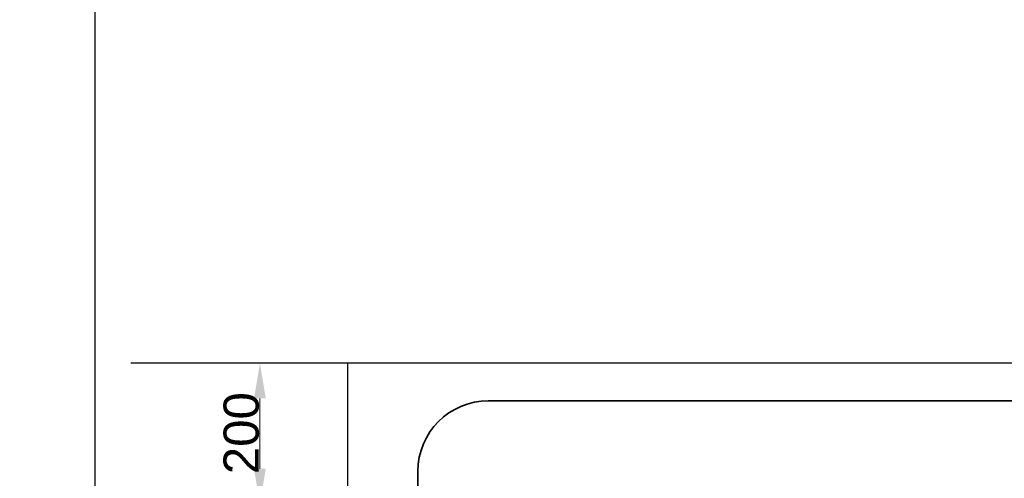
# Model space of a CAD drawing. Header units: millimetres. Extents: x 4 to 3534, y 14 to 98.
# Tile 19 of 161: x 16.566 to 17.966, y 57.491 to 58.142. Entities that reach past the tile are written whole.
import ezdxf

# ---------------------------------------------------------------- set-up
doc = ezdxf.new("R2010")
doc.units = ezdxf.units.MM
doc.header["$MEASUREMENT"] = 0
for name, color, linetype, lineweight in [('ARQ-COTAS', 1, 'Continuous', 18), ('ARQ-TUBULAÇÃO GÁS FREON', 5, 'Continuous', 35), ('Cotas', 7, 'Continuous', 5)]:
    doc.layers.add(name, color=color, linetype=linetype, lineweight=lineweight)
doc.layers.add('ARQ-DETALHES', color=7, linetype='Continuous')
doc.layers.add('ARQ-ELETROCALHA', color=3, linetype='Continuous')
doc.styles.add('Arial', font='arial.ttf')
doc.styles.add('TimesNewRoman', font='times.ttf')
doc.dimstyles.new('UM_75.000000', dxfattribs={"dimtxt": 0.18, "dimasz": 0.05, "dimexe": 0.1, "dimexo": 0.2, "dimgap": 0, "dimtad": 1, "dimtih": 1, "dimtoh": 1, "dimdec": 1, "dimlfac": 75, "dimzin": 0, "dimdsep": 46, "dimtxsty": 'Standard', "dimblk": 'CLOSED', "dimblk1": 'CLOSED', "dimblk2": 'CLOSED', "dimcen": 0.09, "dimdle": 0.1, "dimadec": 1, "dimazin": 2, "dimtfac": 1, "dimtdec": 4, "dimtofl": 0, "dimtmove": 0, "dimatfit": 3, "dimldrblk": 'CLOSED', "dimfxl": 0, "dimtolj": 1, "dimarcsym": 0})

# ---------------------------------------------------------------- blocks, each defined once
blk = doc.blocks.new('_OBLIQUE')
at = {"color": 0, "linetype": 'ByBlock', "lineweight": -2}
blk.add_line((-0.5, -0.5), (0.5, 0.5), dxfattribs=at)
blk = doc.blocks.new('*D51')
at = {"layer": 'Cotas', "color": 0, "lineweight": -2}
for p, q in [((16.1857, 61.3715), (16.1857, 55.6717)), ((16.473, 61.2715), (16.0857, 61.2715)), ((16.473, 55.7717), (16.0857, 55.7717))]:
    blk.add_line(p, q, dxfattribs=at)
at = {"layer": 'Defpoints', "color": 0}
for p in [(16.673, 61.2715), (16.1857, 55.7717), (16.673, 55.7717)]:
    blk.add_point(p, dxfattribs=at)
at = {"layer": 'Cotas', "color": 0, "lineweight": -2, "xscale": 0.1, "yscale": 0.1, "zscale": 0.1}
for p, rotation in [((16.1857, 61.2715), 90), ((16.1857, 55.7717), 270)]:
    blk.add_blockref('_OBLIQUE', p, dxfattribs=dict(at, rotation=rotation))
at = {"layer": 'Cotas', "color": 7, "insert": (16.0357, 58.5216), "char_height": 0.15, "attachment_point": 5, "rotation": 90, "style": 'TimesNewRoman'}
blk.add_mtext('\\A1;412.5', dxfattribs=at)

msp = doc.modelspace()

# ---------------------------------------------------------------- hatches: boundary and pattern name
at = {"layer": 'ARQ-COTAS', "linetype": 'Continuous'}
for points in [[(16.89929, 57.60418), (16.91595, 57.60418), (16.90762, 57.65418), (16.90762, 57.65418)], [(16.89929, 57.50418), (16.91595, 57.50418), (16.90762, 57.45418), (16.90762, 57.45418)]]:
    msp.add_hatch(color=256, dxfattribs=at).paths.add_polyline_path(points)

# ---------------------------------------------------------------- linework, layer by layer
at = {"layer": 'ARQ-COTAS', "color": 7}
for p, q in [((17.0321, 57.65418), (16.88262, 57.65418)), ((16.90762, 57.60418), (16.90762, 57.50418))]:
    msp.add_line(p, q, dxfattribs=at)
at = {"layer": 'ARQ-DETALHES', "color": 7}
msp.add_line((16.673, 61.27148), (16.673, 55.77174), dxfattribs=at)
at = {"layer": 'ARQ-ELETROCALHA', "color": 7}
for p, q in [((21.02522, 57.65418), (16.7241, 57.65418)), ((17.0321, 57.65418), (17.0321, 57.45418))]:
    msp.add_line(p, q, dxfattribs=at)
at = {"layer": 'ARQ-TUBULAÇÃO GÁS FREON', "color": 7}
for p, q in [((17.2321, 57.60066), (18.80814, 57.60066)), ((17.1321, 57.14186), (17.1321, 57.50066))]:
    msp.add_line(p, q, dxfattribs=at)
msp.add_arc((17.2321, 57.50066), 0.1, 90, 180, dxfattribs=at)

# ---------------------------------------------------------------- texts
at = {"layer": 'ARQ-COTAS', "color": 7, "insert": (16.90662, 57.49656), "char_height": 0.05, "width": 0.2788396, "attachment_point": 7, "rotation": 90.00021, "line_spacing_factor": 0.9, "style": 'Arial'}
msp.add_mtext('200', dxfattribs=at)

# ---------------------------------------------------------------- dimensions: what is measured, and where the dimension line sits
at = {"layer": 'Cotas'}
dim = msp.add_linear_dim(base=(16.18566, 55.77174), p1=(16.673, 61.27148), p2=(16.673, 55.77174), angle=90, dimstyle='UM_75.000000', override={"dimtxt": 0.15, "dimasz": 0.1, "dimexe": 0.1, "dimexo": 0.2, "dimtad": 1, "dimtih": 0, "dimtoh": 0, "dimdec": 1, "dimlfac": 75, "dimzin": 8, "dimtxsty": 'TimesNewRoman', "dimblk": 'OBLIQUE', "dimblk1": 'OBLIQUE', "dimblk2": 'OBLIQUE', "dimsah": 1, "dimdle": 0.1, "dimse1": 0, "dimse2": 0, "dimclrt": 7, "dimadec": 1, "dimazin": 3, "dimtmove": 2, "dimldrblk": 'OBLIQUE'}, dxfattribs=at)
dim.commit()
dim.dimension.update_dxf_attribs({"geometry": '*D51', "text_midpoint": (16.03566, 58.52161), "dimtype": 160, "text_rotation": 90})

doc.saveas('drawing.dxf')
